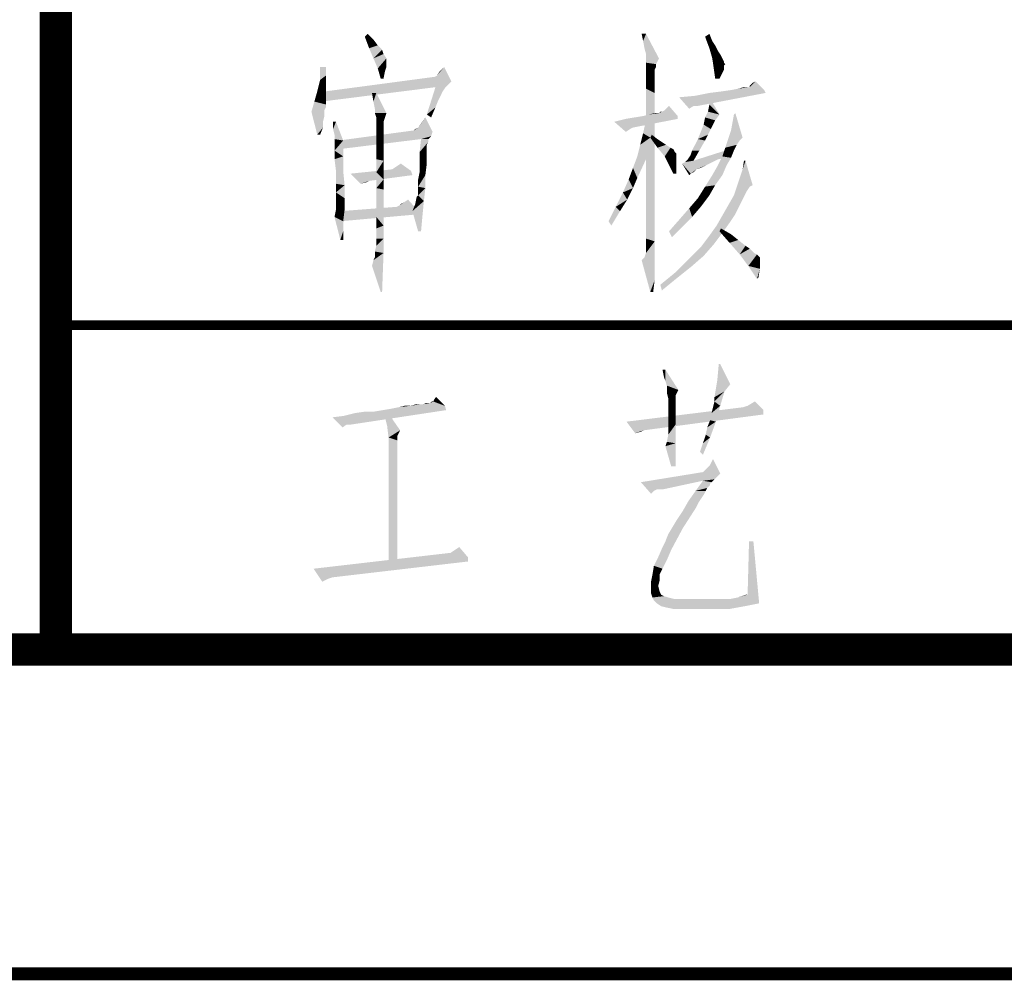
# Model space of a CAD drawing. Header units: millimetres. Extents: x 0 to 840, y 0 to 594.
# Tile 10 of 25: x 469 to 499, y 0 to 29. Entities that reach past the tile are written whole.
import ezdxf

# ---------------------------------------------------------------- set-up
doc = ezdxf.new("R2010")
doc.units = ezdxf.units.MM
doc.header["$LTSCALE"] = 46.2
doc.layers.get('0').update_dxf_attribs({"linetype": 'CONTINUOUS'})
doc.layers.add('C172主面板_DXF_FORMAT', color=7, linetype='CONTINUOUS')

# ---------------------------------------------------------------- blocks, each defined once
blk = doc.blocks.new('*T14')
at = {"color": 1, "linetype": 'Continuous'}
for p, q in [((0, 0), (120, 0)), ((0, 0), (0, -40)), ((30, 0), (30, -40)), ((60, 0), (60, -40)), ((90, 0), (90, -40)), ((120, 0), (120, -40)), ((0, -10), (120, -10)), ((0, -20), (120, -20)), ((0, -30), (120, -30)), ((0, -40), (120, -40))]:
    blk.add_line(p, q, dxfattribs=at)

msp = doc.modelspace()

# ---------------------------------------------------------------- linework, layer by layer
at = {"color": 1, "linetype": 'Continuous'}
for points in [[(479.523, 28.889), (479.612, 28.978), (479.79, 28.8)], [(479.79, 28.8), (479.657, 28.533), (479.523, 28.889)], [(488.19, 28.978), (488.101, 28.756), (488.057, 28.978)], [(488.145, 28.533), (488.101, 28.756), (488.19, 28.978)], [(488.19, 28.356), (488.145, 28.533), (488.19, 28.978)], [(488.19, 28.356), (488.19, 28.978), (488.59, 28.222)], [(490.012, 28.889), (490.145, 28.978), (490.234, 28.756)], [(490.234, 28.756), (490.145, 28.533), (490.012, 28.889)], [(479.79, 28.8), (479.923, 28.622), (479.657, 28.533)], [(479.657, 28.533), (479.923, 28.622), (480.057, 28.489)], [(480.057, 28.489), (479.79, 28.222), (479.657, 28.533)], [(490.234, 28.756), (490.323, 28.622), (490.145, 28.533)], [(490.145, 28.533), (490.323, 28.622), (490.412, 28.444)], [(490.412, 28.444), (490.234, 28.222), (490.145, 28.533)], [(480.057, 28.489), (480.101, 28.356), (479.79, 28.222)], [(479.79, 28.222), (480.101, 28.356), (480.19, 28.222)], [(488.59, 28.222), (488.19, 28.222), (488.19, 28.356)], [(490.412, 28.444), (490.501, 28.311), (490.234, 28.222)], [(490.234, 28.222), (490.501, 28.311), (490.545, 28.222)], [(478.323, 27.956), (478.323, 27.689), (478.145, 27.556)], [(478.323, 27.956), (478.145, 27.556), (478.145, 27.956)], [(480.19, 28.222), (479.923, 27.911), (479.79, 28.222)], [(480.19, 28.222), (480.19, 28.133), (479.923, 27.911)], [(480.19, 28.133), (480.19, 28.089), (479.923, 27.911)], [(480.19, 28.089), (480.19, 27.956), (479.923, 27.911)], [(479.923, 27.911), (480.19, 27.956), (480.145, 27.822)], [(481.745, 27.689), (481.834, 27.822), (481.968, 27.956)], [(481.745, 27.689), (481.968, 27.956), (482.19, 27.511)], [(488.59, 28.222), (488.19, 28.089), (488.19, 28.222)], [(488.19, 28.089), (488.59, 28.222), (488.501, 28.044)], [(488.501, 28.044), (488.19, 27.911), (488.19, 28.089)], [(488.501, 28.044), (488.501, 27.956), (488.19, 27.911)], [(488.19, 27.911), (488.501, 27.956), (488.457, 27.867)], [(490.545, 28.222), (490.279, 27.911), (490.234, 28.222)], [(490.545, 28.222), (490.59, 28.133), (490.279, 27.911)], [(490.59, 28.133), (490.59, 28.089), (490.279, 27.911)], [(490.59, 28.089), (490.634, 28.044), (490.279, 27.911)], [(490.634, 28.044), (490.59, 28), (490.279, 27.911)], [(490.279, 27.911), (490.59, 28), (490.59, 27.867)], [(478.145, 27.556), (478.323, 27.689), (478.323, 27.467)], [(481.657, 27.644), (482.19, 27.511), (478.279, 27.2)], [(481.657, 27.644), (478.279, 27.2), (481.612, 27.644)], [(480.145, 27.822), (480.012, 27.6), (479.923, 27.911)], [(480.012, 27.6), (480.145, 27.822), (480.101, 27.6)], [(482.19, 27.511), (481.657, 27.644), (481.745, 27.689)], [(488.457, 27.867), (488.19, 27.644), (488.19, 27.911)], [(488.457, 27.867), (488.457, 27.733), (488.19, 27.644)], [(488.19, 27.644), (488.457, 27.733), (488.457, 27.511)], [(488.457, 27.511), (488.19, 27.289), (488.19, 27.644)], [(490.59, 27.867), (490.323, 27.6), (490.279, 27.911)], [(490.59, 27.867), (490.545, 27.778), (490.323, 27.6)], [(490.323, 27.6), (490.545, 27.778), (490.457, 27.6)], [(478.323, 27.467), (478.057, 27.2), (478.145, 27.556)], [(478.323, 27.467), (478.323, 27.289), (478.057, 27.2)], [(478.279, 27.2), (481.701, 27.333), (478.19, 26.889)], [(482.19, 27.511), (481.701, 27.333), (478.279, 27.2)], [(482.012, 27.333), (481.923, 27.2), (481.434, 26.489)], [(482.012, 27.333), (481.434, 26.489), (481.701, 27.333)], [(481.701, 27.333), (482.19, 27.511), (482.012, 27.333)], [(488.19, 27.289), (488.457, 27.511), (488.457, 27.156)], [(490.812, 27.244), (491.034, 27.289), (491.39, 27.333)], [(491.834, 27.244), (490.812, 27.244), (491.39, 27.333)], [(491.345, 27.333), (491.39, 27.333), (491.034, 27.289)], [(491.345, 27.333), (491.034, 27.289), (491.212, 27.333)], [(491.39, 27.378), (491.434, 27.422), (491.568, 27.511)], [(491.39, 27.333), (491.39, 27.378), (491.568, 27.511)], [(491.39, 27.333), (491.568, 27.511), (491.834, 27.244)], [(491.434, 27.422), (491.479, 27.467), (491.568, 27.511)], [(478.323, 27.111), (477.968, 26.889), (478.057, 27.2)], [(478.323, 27.111), (478.323, 26.933), (477.968, 26.889)], [(478.057, 27.2), (478.323, 27.289), (478.323, 27.111)], [(479.879, 27.156), (479.79, 26.889), (479.745, 27.156)], [(479.834, 26.667), (479.79, 26.889), (479.879, 27.156)], [(479.834, 26.533), (479.834, 26.667), (479.879, 27.156)], [(479.834, 26.533), (479.879, 27.156), (480.19, 26.533)], [(481.923, 27.2), (481.879, 27.111), (481.434, 26.489)], [(481.879, 27.111), (481.79, 26.933), (481.434, 26.489)], [(488.457, 27.156), (488.19, 26.889), (488.19, 27.289)], [(488.19, 26.889), (488.457, 27.156), (488.457, 26.756)], [(489.212, 27.022), (489.701, 27.067), (491.879, 27.156)], [(489.657, 26.756), (489.212, 27.022), (491.879, 27.156)], [(489.657, 26.756), (489.523, 26.667), (489.212, 27.022)], [(489.657, 26.756), (491.879, 27.156), (489.79, 26.756)], [(491.879, 27.156), (489.701, 27.067), (490.145, 27.156)], [(490.145, 27.156), (490.501, 27.2), (491.834, 27.244)], [(490.145, 27.156), (491.834, 27.244), (491.879, 27.156)], [(490.145, 26.8), (490.145, 27.022), (490.457, 26.489)], [(491.834, 27.244), (490.501, 27.2), (490.812, 27.244)], [(478.323, 26.8), (477.879, 26.578), (477.968, 26.889)], [(478.323, 26.8), (478.323, 26.711), (477.879, 26.578)], [(478.323, 26.711), (478.279, 26.622), (477.879, 26.578)], [(477.968, 26.889), (478.323, 26.933), (478.323, 26.8)], [(481.79, 26.933), (481.701, 26.711), (481.434, 26.489)], [(481.434, 26.489), (481.701, 26.711), (481.568, 26.4)], [(488.457, 26.756), (488.19, 26.4), (488.19, 26.889)], [(488.19, 26.4), (488.457, 26.756), (488.457, 26.267)], [(488.768, 26.622), (488.901, 26.756), (489.168, 26.444)], [(490.457, 26.489), (490.101, 26.578), (490.145, 26.8)], [(477.879, 26.578), (478.279, 26.622), (478.279, 26.444)], [(478.279, 26.444), (478.057, 25.867), (477.879, 26.578)], [(478.279, 26.444), (478.234, 26.267), (478.057, 25.867)], [(480.19, 26.533), (479.879, 26.4), (479.834, 26.533)], [(479.879, 26.4), (480.19, 26.533), (480.145, 26.4)], [(487.568, 26.356), (487.834, 26.4), (489.168, 26.444)], [(487.568, 26.356), (489.168, 26.444), (489.168, 26.356)], [(489.168, 26.444), (487.834, 26.4), (488.101, 26.444)], [(488.101, 26.444), (488.279, 26.489), (488.59, 26.533)], [(489.168, 26.444), (488.101, 26.444), (488.59, 26.533)], [(488.59, 26.533), (488.279, 26.489), (488.457, 26.533)], [(488.59, 26.533), (488.679, 26.578), (488.768, 26.622)], [(489.168, 26.444), (488.59, 26.533), (488.768, 26.622)], [(488.679, 26.578), (488.59, 26.533), (488.634, 26.578)], [(490.457, 26.489), (490.012, 26.4), (490.101, 26.578)], [(490.012, 26.4), (490.457, 26.489), (490.323, 26.311)], [(490.812, 26), (490.901, 26.489), (490.945, 26.533)], [(490.812, 26), (490.945, 26.533), (491.168, 25.778)], [(478.234, 26.267), (478.234, 26.089), (478.057, 25.867)], [(478.634, 26.267), (478.545, 26.044), (478.545, 26.267)], [(478.59, 25.867), (478.545, 26.044), (478.634, 26.267)], [(478.59, 25.733), (478.59, 25.867), (478.634, 26.267)], [(478.59, 25.733), (478.634, 26.267), (478.857, 25.689)], [(480.145, 26.4), (479.879, 26.356), (479.879, 26.4)], [(479.879, 26.356), (480.145, 26.4), (480.101, 26.267)], [(480.101, 26.267), (479.879, 26.222), (479.879, 26.356)], [(479.879, 26.222), (480.101, 26.267), (480.101, 26.133)], [(480.101, 26.133), (479.879, 26.044), (479.879, 26.222)], [(480.101, 26.133), (480.101, 26.089), (479.879, 26.044)], [(481.168, 26.089), (481.257, 26.222), (481.39, 26.4)], [(481.168, 26.089), (481.39, 26.4), (481.612, 25.956)], [(489.168, 26.356), (487.212, 26.267), (487.568, 26.356)], [(487.212, 26.267), (489.168, 26.356), (487.79, 26.089)], [(487.212, 26.267), (487.79, 26.089), (487.701, 26.044)], [(487.701, 26.044), (487.568, 25.956), (487.212, 26.267)], [(488.101, 25.911), (488.19, 26.311), (488.323, 25.778)], [(488.457, 26.267), (488.19, 25.778), (488.19, 26.4)], [(488.19, 25.778), (488.457, 26.267), (488.457, 25.689)], [(490.19, 26.044), (489.79, 25.733), (489.968, 26.178)], [(490.323, 26.311), (489.968, 26.178), (490.012, 26.4)], [(489.968, 26.178), (490.323, 26.311), (490.19, 26.044)], [(478.057, 25.867), (478.234, 26.089), (478.145, 25.867)], [(481.612, 25.956), (478.723, 25.689), (481.034, 26)], [(481.612, 25.956), (481.568, 25.822), (478.723, 25.689)], [(481.568, 25.822), (481.257, 25.733), (478.723, 25.689)], [(479.879, 26.044), (480.101, 26.089), (480.101, 26.044)], [(480.101, 26.044), (480.101, 26), (479.879, 25.778)], [(480.101, 26.044), (479.879, 25.778), (479.879, 26.044)], [(480.101, 26), (480.101, 25.911), (479.879, 25.778)], [(479.879, 25.778), (480.101, 25.911), (480.101, 25.778)], [(481.034, 26), (481.079, 26.044), (481.168, 26.089)], [(481.612, 25.956), (481.034, 26), (481.168, 26.089)], [(481.257, 25.733), (481.568, 25.822), (481.479, 25.733)], [(488.323, 25.778), (488.012, 25.556), (488.101, 25.911)], [(488.323, 25.778), (488.368, 25.867), (488.545, 25.733)], [(490.19, 26.044), (490.101, 25.867), (489.79, 25.733)], [(489.79, 25.733), (490.101, 25.867), (490.012, 25.689)], [(491.168, 25.778), (490.634, 25.467), (490.812, 26)], [(478.857, 25.689), (478.59, 25.644), (478.59, 25.733)], [(478.59, 25.556), (478.59, 25.644), (478.857, 25.689)], [(478.59, 25.378), (478.59, 25.556), (478.857, 25.689)], [(478.59, 25.378), (478.857, 25.689), (478.857, 25.2)], [(478.723, 25.689), (481.257, 25.733), (478.723, 25.422)], [(480.101, 25.778), (480.101, 25.644), (479.879, 25.467)], [(480.101, 25.778), (479.879, 25.467), (479.879, 25.778)], [(479.879, 25.467), (480.101, 25.644), (480.101, 25.467)], [(481.479, 25.733), (481.479, 25.644), (481.212, 25.333)], [(481.479, 25.733), (481.212, 25.333), (481.257, 25.733)], [(481.479, 25.644), (481.434, 25.556), (481.212, 25.333)], [(481.434, 25.556), (481.434, 25.467), (481.212, 25.333)], [(487.923, 25.2), (488.012, 25.556), (488.323, 25.778)], [(487.923, 25.2), (488.323, 25.778), (488.19, 25.111)], [(488.457, 25.689), (488.19, 25.111), (488.19, 25.778)], [(488.19, 25.111), (488.457, 25.689), (488.457, 24.978)], [(488.545, 25.733), (488.545, 25.467), (488.323, 25.778)], [(488.545, 25.733), (488.679, 25.644), (488.545, 25.467)], [(488.679, 25.644), (488.812, 25.556), (488.545, 25.467)], [(488.545, 25.467), (488.812, 25.556), (488.945, 25.467)], [(490.012, 25.689), (489.612, 25.378), (489.79, 25.733)], [(489.612, 25.378), (490.012, 25.689), (489.834, 25.378)], [(491.168, 25.778), (491.079, 25.689), (490.634, 25.467)], [(491.079, 25.689), (490.99, 25.556), (490.634, 25.467)], [(490.634, 25.467), (490.99, 25.556), (490.901, 25.378)], [(478.857, 25.2), (478.59, 25.111), (478.59, 25.378)], [(478.634, 24.756), (478.59, 25.111), (478.857, 25.2)], [(478.634, 24.756), (478.857, 25.2), (478.857, 24.756)], [(480.101, 25.467), (480.101, 25.289), (479.879, 25.111)], [(480.101, 25.467), (479.879, 25.111), (479.879, 25.467)], [(479.879, 25.111), (480.101, 25.289), (480.101, 25.067)], [(481.212, 25.333), (481.434, 25.467), (481.434, 25.289)], [(481.434, 25.289), (481.212, 25.022), (481.212, 25.333)], [(481.212, 25.022), (481.434, 25.289), (481.434, 24.978)], [(488.19, 25.111), (487.79, 24.844), (487.923, 25.2)], [(488.945, 25.467), (488.768, 25.2), (488.545, 25.467)], [(488.945, 25.467), (489.034, 25.422), (488.768, 25.2)], [(489.034, 25.422), (489.079, 25.333), (488.768, 25.2)], [(489.079, 25.333), (489.123, 25.289), (488.768, 25.2)], [(488.768, 25.2), (489.123, 25.289), (489.123, 25.2)], [(489.123, 25.2), (488.901, 24.933), (488.768, 25.2)], [(489.123, 25.2), (489.123, 25.067), (488.901, 24.933)], [(489.479, 25.111), (489.568, 25.244), (489.834, 25.378)], [(489.479, 25.111), (489.834, 25.378), (489.657, 25.067)], [(489.834, 25.378), (489.568, 25.244), (489.612, 25.378)], [(490.634, 25.156), (489.657, 25.067), (490.768, 25.422)], [(490.812, 25.156), (490.412, 24.933), (490.545, 25.2)], [(490.901, 25.378), (490.545, 25.2), (490.634, 25.467)], [(490.545, 25.2), (490.901, 25.378), (490.812, 25.156)], [(480.101, 25.067), (479.879, 24.711), (479.879, 25.111)], [(480.101, 25.067), (480.101, 24.8), (479.879, 24.711)], [(480.945, 24.756), (480.368, 24.8), (480.501, 24.889)], [(480.501, 24.889), (480.634, 24.978), (480.945, 24.756)], [(481.434, 24.978), (481.212, 24.711), (481.212, 25.022)], [(481.212, 24.711), (481.434, 24.978), (481.39, 24.622)], [(487.79, 24.844), (488.19, 25.111), (487.923, 24.533)], [(488.457, 24.978), (488.19, 24.444), (488.19, 25.111)], [(488.19, 24.444), (488.457, 24.978), (488.457, 24.311)], [(488.901, 24.933), (489.123, 25.067), (489.123, 24.889)], [(489.123, 24.889), (489.034, 24.667), (488.901, 24.933)], [(489.034, 24.667), (489.123, 24.889), (489.123, 24.667)], [(490.234, 25.022), (489.301, 24.978), (489.39, 25.022)], [(489.301, 24.978), (490.234, 25.022), (490.057, 24.933)], [(489.301, 24.978), (490.057, 24.933), (489.745, 24.8)], [(489.301, 24.978), (489.745, 24.8), (489.568, 24.667)], [(489.568, 24.667), (489.523, 24.622), (489.301, 24.978)], [(489.657, 25.067), (489.39, 25.022), (489.479, 25.111)], [(489.39, 25.022), (489.657, 25.067), (490.412, 25.111)], [(489.39, 25.022), (490.412, 25.111), (490.234, 25.022)], [(490.634, 25.156), (490.412, 25.111), (489.657, 25.067)], [(490.057, 24.933), (489.879, 24.844), (489.745, 24.8)], [(490.679, 24.933), (490.234, 24.622), (490.412, 24.933)], [(490.234, 24.622), (490.679, 24.933), (490.545, 24.622)], [(490.412, 24.933), (490.812, 25.156), (490.679, 24.933)], [(491.257, 25.067), (491.168, 24.8), (491.212, 25.067)], [(491.168, 24.8), (491.257, 25.067), (491.479, 24.311)], [(478.857, 24.756), (478.634, 24.356), (478.634, 24.756)], [(478.634, 24.356), (478.857, 24.756), (478.901, 24.311)], [(480.945, 24.756), (479.079, 24.667), (480.368, 24.8)], [(479.079, 24.667), (480.945, 24.756), (480.99, 24.622)], [(479.079, 24.667), (480.99, 24.622), (479.657, 24.444)], [(479.657, 24.444), (479.39, 24.356), (479.079, 24.667)], [(479.879, 24.711), (480.101, 24.8), (480.101, 24.489)], [(480.101, 24.489), (479.879, 24.222), (479.879, 24.711)], [(481.39, 24.622), (481.168, 24.489), (481.212, 24.711)], [(481.168, 24.267), (481.168, 24.489), (481.39, 24.622)], [(481.168, 24.267), (481.39, 24.622), (481.39, 24.222)], [(487.923, 24.533), (487.657, 24.489), (487.79, 24.844)], [(489.745, 24.8), (489.657, 24.711), (489.568, 24.667)], [(490.545, 24.622), (490.323, 24.311), (490.012, 24.267)], [(490.545, 24.622), (490.012, 24.267), (490.234, 24.622)], [(491.479, 24.311), (491.079, 24.533), (491.168, 24.8)], [(478.901, 24.311), (478.634, 24.089), (478.634, 24.356)], [(478.634, 24.089), (478.901, 24.311), (478.901, 23.911)], [(479.657, 24.444), (479.568, 24.4), (479.39, 24.356)], [(479.879, 24.222), (480.101, 24.489), (480.101, 24.178)], [(487.79, 24.222), (487.479, 24.089), (487.657, 24.489)], [(487.657, 24.489), (487.923, 24.533), (487.79, 24.222)], [(488.457, 24.311), (488.19, 23.867), (488.19, 24.444)], [(488.19, 23.867), (488.457, 24.311), (488.457, 23.689)], [(490.012, 24.267), (490.323, 24.311), (490.145, 24)], [(491.479, 24.311), (490.99, 24.267), (491.079, 24.533)], [(490.99, 24.267), (491.479, 24.311), (491.39, 24.267)], [(478.901, 23.911), (478.634, 23.867), (478.634, 24.089)], [(480.101, 24.178), (479.879, 23.733), (479.879, 24.222)], [(480.101, 24.178), (480.101, 23.867), (479.879, 23.733)], [(481.345, 23.822), (481.123, 23.956), (481.168, 24)], [(481.39, 24.222), (481.168, 24.133), (481.168, 24.267)], [(481.168, 24), (481.168, 24.133), (481.39, 24.222)], [(481.168, 24), (481.39, 24.222), (481.345, 23.822)], [(487.612, 23.867), (487.257, 23.644), (487.479, 24.089)], [(487.479, 24.089), (487.79, 24.222), (487.612, 23.867)], [(490.145, 24), (489.79, 23.911), (490.012, 24.267)], [(489.79, 23.911), (490.145, 24), (489.879, 23.644)], [(491.212, 23.956), (490.723, 23.689), (490.901, 24)], [(491.39, 24.267), (491.301, 24.133), (490.901, 24)], [(491.39, 24.267), (490.901, 24), (490.99, 24.267)], [(490.901, 24), (491.301, 24.133), (491.212, 23.956)], [(478.634, 23.778), (478.634, 23.867), (478.901, 23.911)], [(478.634, 23.556), (478.634, 23.778), (478.901, 23.911)], [(478.634, 23.556), (478.901, 23.911), (478.901, 23.556)], [(479.879, 23.733), (480.101, 23.867), (480.101, 23.467)], [(480.101, 23.467), (479.879, 23.333), (479.879, 23.733)], [(481.257, 23.422), (480.501, 23.644), (480.59, 23.689)], [(480.59, 23.689), (480.723, 23.778), (480.857, 23.867)], [(480.59, 23.689), (480.857, 23.867), (481.257, 23.422)], [(480.59, 23.689), (480.634, 23.733), (480.723, 23.778)], [(480.99, 23.511), (481.079, 23.733), (481.345, 23.822)], [(480.99, 23.511), (481.345, 23.822), (481.301, 23.378)], [(481.345, 23.822), (481.079, 23.733), (481.123, 23.956)], [(487.257, 23.644), (487.612, 23.867), (487.39, 23.511)], [(488.457, 23.689), (488.19, 23.378), (488.19, 23.867)], [(488.19, 23.378), (488.457, 23.689), (488.457, 23.111)], [(489.879, 23.644), (489.523, 23.6), (489.79, 23.911)], [(491.079, 23.689), (490.945, 23.422), (490.545, 23.378)], [(491.079, 23.689), (490.545, 23.378), (490.723, 23.689)], [(490.723, 23.689), (491.212, 23.956), (491.079, 23.689)], [(478.901, 23.556), (478.59, 23.333), (478.634, 23.556)], [(478.59, 23.333), (478.901, 23.556), (478.857, 23.2)], [(481.257, 23.422), (478.768, 23.511), (480.501, 23.644)], [(481.257, 23.422), (478.768, 23.2), (478.768, 23.511)], [(479.879, 23.333), (480.101, 23.467), (480.101, 23.067)], [(481.301, 23.378), (481.168, 22.889), (480.99, 23.511)], [(481.168, 22.889), (481.301, 23.378), (481.257, 22.889)], [(487.39, 23.511), (487.034, 23.2), (487.257, 23.644)], [(487.034, 23.2), (487.39, 23.511), (487.123, 23.067)], [(488.457, 23.111), (488.19, 22.978), (488.19, 23.378)], [(489.612, 23.333), (489.212, 23.244), (489.523, 23.6)], [(489.523, 23.6), (489.879, 23.644), (489.612, 23.333)], [(490.768, 23.156), (490.368, 23.067), (490.545, 23.378)], [(490.545, 23.378), (490.945, 23.422), (490.768, 23.156)], [(478.857, 23.2), (478.768, 22.622), (478.59, 23.333)], [(478.857, 23.2), (478.857, 22.889), (478.768, 22.622)], [(480.101, 23.067), (479.879, 22.978), (479.879, 23.333)], [(479.879, 22.667), (479.879, 22.978), (480.101, 23.067)], [(479.879, 22.667), (480.101, 23.067), (480.101, 22.667)], [(488.19, 22.667), (488.19, 22.978), (488.457, 23.111)], [(488.19, 22.667), (488.457, 23.111), (488.457, 22.578)], [(489.301, 23.022), (488.901, 22.889), (489.212, 23.244)], [(489.212, 23.244), (489.612, 23.333), (489.301, 23.022)], [(490.545, 22.844), (490.145, 22.756), (490.368, 23.067)], [(490.368, 23.067), (490.768, 23.156), (490.545, 22.844)], [(478.768, 22.622), (478.857, 22.889), (478.857, 22.622)], [(488.901, 22.889), (489.301, 23.022), (488.99, 22.711)], [(490.145, 22.756), (490.545, 22.844), (490.279, 22.489)], [(490.457, 22.889), (490.501, 22.978), (490.812, 22.8)], [(490.812, 22.8), (490.768, 22.533), (490.457, 22.889)], [(490.812, 22.8), (491.034, 22.622), (490.768, 22.533)], [(479.834, 22.267), (479.879, 22.444), (480.101, 22.667)], [(479.834, 22.267), (480.101, 22.667), (480.101, 22.222)], [(480.101, 22.667), (479.879, 22.444), (479.879, 22.667)], [(488.145, 22.089), (488.19, 22.222), (488.457, 22.578)], [(488.145, 22.089), (488.457, 22.578), (488.457, 22.089)], [(488.457, 22.578), (488.19, 22.444), (488.19, 22.667)], [(488.19, 22.267), (488.19, 22.444), (488.457, 22.578)], [(488.19, 22.222), (488.19, 22.267), (488.457, 22.578)], [(490.279, 22.489), (489.879, 22.4), (490.145, 22.756)], [(489.879, 22.4), (490.279, 22.489), (489.968, 22.133)], [(490.768, 22.533), (491.034, 22.622), (491.257, 22.444)], [(491.257, 22.444), (491.079, 22.178), (490.768, 22.533)], [(479.745, 21.822), (479.79, 22), (480.101, 22.222)], [(480.012, 21.022), (479.745, 21.822), (480.101, 22.222)], [(479.79, 22), (479.834, 22.089), (480.101, 22.222)], [(480.101, 22.222), (479.834, 22.133), (479.834, 22.267)], [(479.834, 22.089), (479.834, 22.133), (480.101, 22.222)], [(480.012, 21.022), (480.101, 22.222), (480.057, 21.022)], [(489.968, 22.133), (489.523, 22.044), (489.879, 22.4)], [(491.257, 22.444), (491.39, 22.356), (491.079, 22.178)], [(491.39, 22.356), (491.523, 22.222), (491.079, 22.178)], [(491.079, 22.178), (491.523, 22.222), (491.612, 22.178)], [(491.612, 22.178), (491.345, 21.822), (491.079, 22.178)], [(491.612, 22.178), (491.701, 22.089), (491.345, 21.822)], [(488.457, 22.089), (488.057, 22), (488.145, 22.089)], [(488.057, 22), (488.457, 22.089), (488.457, 21.733)], [(488.457, 21.733), (488.323, 21.022), (488.057, 22)], [(489.612, 21.822), (489.123, 21.644), (489.523, 22.044)], [(489.523, 22.044), (489.968, 22.133), (489.612, 21.822)], [(491.701, 22.089), (491.701, 22), (491.345, 21.822)], [(491.701, 22), (491.701, 21.911), (491.345, 21.822)], [(491.345, 21.822), (491.701, 21.911), (491.701, 21.733)], [(488.457, 21.733), (488.457, 21.378), (488.323, 21.022)], [(489.168, 21.467), (488.634, 21.244), (489.123, 21.644)], [(489.123, 21.644), (489.612, 21.822), (489.168, 21.467)], [(491.701, 21.733), (491.612, 21.422), (491.345, 21.822)], [(491.701, 21.733), (491.657, 21.467), (491.612, 21.422)], [(488.323, 21.022), (488.457, 21.378), (488.412, 21.022)], [(488.634, 21.244), (489.168, 21.467), (488.679, 21.067)], [(488.79, 18.622), (488.745, 18.4), (488.701, 18.622)], [(488.79, 18.267), (488.745, 18.4), (488.79, 18.622)], [(488.834, 18.133), (488.79, 18.267), (488.79, 18.622)], [(488.834, 18.133), (488.79, 18.622), (489.19, 18)], [(490.479, 18.8), (490.39, 18.311), (490.434, 18.8)], [(490.39, 18.311), (490.479, 18.8), (490.79, 18.178)], [(490.79, 18.178), (490.301, 17.778), (490.39, 18.311)], [(489.19, 18), (488.834, 18.044), (488.834, 18.133)], [(489.19, 18), (488.834, 17.911), (488.834, 18.044)], [(488.834, 17.911), (489.19, 18), (489.101, 17.822)], [(489.101, 17.822), (488.879, 17.733), (488.834, 17.911)], [(490.79, 18.178), (490.612, 17.956), (490.301, 17.778)], [(490.301, 17.644), (490.301, 17.778), (490.612, 17.956)], [(490.301, 17.644), (490.612, 17.956), (490.479, 17.511)], [(481.634, 17.644), (481.545, 17.6), (481.59, 17.644)], [(481.99, 17.511), (481.545, 17.6), (481.634, 17.644)], [(481.634, 17.644), (481.679, 17.733), (481.723, 17.778)], [(481.634, 17.644), (481.723, 17.778), (481.99, 17.511)], [(488.879, 17.733), (489.101, 17.822), (489.101, 17.689)], [(489.101, 17.689), (488.879, 17.511), (488.879, 17.733)], [(489.101, 17.689), (489.101, 17.556), (488.879, 17.511)], [(490.479, 17.511), (490.256, 17.467), (490.301, 17.644)], [(491.323, 17.511), (491.545, 17.644), (491.812, 17.378)], [(478.523, 17.156), (478.879, 17.2), (482.034, 17.378)], [(478.967, 16.933), (478.523, 17.156), (482.034, 17.378)], [(478.879, 17.2), (479.234, 17.289), (482.034, 17.378)], [(478.967, 16.933), (482.034, 17.378), (479.101, 16.933)], [(479.234, 17.289), (479.812, 17.333), (482.034, 17.378)], [(479.812, 17.333), (479.234, 17.289), (479.545, 17.333)], [(482.034, 17.378), (479.812, 17.333), (480.079, 17.378)], [(480.079, 17.378), (480.345, 17.422), (481.99, 17.511)], [(480.079, 17.378), (481.99, 17.511), (482.034, 17.378)], [(480.212, 16.889), (480.123, 17.244), (480.212, 17.333)], [(480.212, 16.889), (480.212, 17.333), (480.612, 16.756)], [(480.345, 17.422), (480.567, 17.467), (481.99, 17.511)], [(480.923, 17.511), (481.99, 17.511), (480.567, 17.467)], [(480.923, 17.511), (480.567, 17.467), (480.745, 17.511)], [(481.234, 17.556), (481.323, 17.556), (480.923, 17.511)], [(481.234, 17.556), (480.923, 17.511), (481.101, 17.556)], [(481.99, 17.511), (480.923, 17.511), (481.323, 17.556)], [(481.501, 17.6), (481.545, 17.6), (481.323, 17.556)], [(481.501, 17.6), (481.323, 17.556), (481.412, 17.6)], [(481.99, 17.511), (481.323, 17.556), (481.545, 17.6)], [(491.812, 17.378), (487.59, 17.022), (491.19, 17.467)], [(491.812, 17.378), (491.812, 17.244), (487.59, 17.022)], [(488.879, 17.511), (489.101, 17.556), (489.101, 17.422)], [(489.101, 17.422), (488.879, 17.2), (488.879, 17.511)], [(488.879, 17.2), (489.101, 17.422), (489.101, 17.2)], [(490.167, 17.067), (490.212, 17.289), (490.479, 17.511)], [(490.167, 17.067), (490.479, 17.511), (490.345, 17.022)], [(490.212, 17.289), (490.256, 17.467), (490.479, 17.511)], [(491.812, 17.378), (491.19, 17.467), (491.323, 17.511)], [(478.967, 16.933), (478.834, 16.844), (478.523, 17.156)], [(487.59, 17.022), (491.812, 17.244), (488.123, 16.756)], [(488.123, 16.756), (487.856, 16.667), (487.59, 17.022)], [(489.101, 17.2), (489.101, 16.933), (488.879, 16.889)], [(489.101, 17.2), (488.879, 16.889), (488.879, 17.2)], [(490.034, 16.622), (490.079, 16.844), (490.345, 17.022)], [(490.034, 16.622), (490.345, 17.022), (490.167, 16.533)], [(490.345, 17.022), (490.079, 16.844), (490.167, 17.067)], [(480.612, 16.756), (480.256, 16.533), (480.212, 16.889)], [(480.612, 16.756), (480.523, 16.578), (480.256, 16.533)], [(488.123, 16.756), (488.034, 16.711), (487.856, 16.667)], [(488.834, 16.4), (488.879, 16.622), (489.101, 16.933)], [(488.834, 16.4), (489.101, 16.933), (489.101, 16.356)], [(488.879, 16.622), (488.879, 16.889), (489.101, 16.933)], [(480.256, 16.533), (480.523, 16.578), (480.523, 16.444)], [(480.523, 16.444), (480.256, 12.622), (480.256, 16.533)], [(480.523, 16.444), (480.523, 16.356), (480.256, 12.622)], [(489.101, 16.356), (488.79, 16.267), (488.834, 16.4)], [(489.856, 16.089), (489.945, 16.356), (490.167, 16.533)], [(489.856, 16.089), (490.167, 16.533), (489.945, 16)], [(490.167, 16.533), (489.945, 16.356), (490.034, 16.622)], [(480.523, 16.356), (480.523, 16.267), (480.256, 12.622)], [(480.523, 16.267), (480.523, 16.178), (480.256, 12.622)], [(480.523, 16.178), (480.523, 16.044), (480.256, 12.622)], [(488.967, 15.644), (488.79, 16.267), (489.101, 16.356)], [(488.967, 15.644), (489.101, 16.356), (489.101, 15.644)], [(480.523, 16.044), (480.523, 15.867), (480.256, 12.622)], [(480.523, 15.867), (480.523, 15.689), (480.256, 12.622)], [(490.167, 15.689), (490.256, 15.867), (490.479, 15.422)], [(480.523, 15.689), (480.523, 15.467), (480.256, 12.622)], [(490.479, 15.422), (489.945, 15.467), (489.99, 15.511)], [(490.479, 15.422), (489.99, 15.511), (490.079, 15.6)], [(490.479, 15.422), (490.079, 15.6), (490.167, 15.689)], [(480.523, 15.467), (480.523, 15.2), (480.256, 12.622)], [(480.523, 15.2), (480.523, 14.933), (480.256, 12.622)], [(490.479, 15.422), (488.034, 15.156), (489.945, 15.467)], [(490.479, 15.422), (490.39, 15.333), (488.034, 15.156)], [(490.39, 15.333), (490.301, 15.244), (488.034, 15.156)], [(490.301, 15.244), (489.945, 15.2), (488.034, 15.156)], [(488.523, 14.933), (488.034, 15.156), (489.945, 15.2)], [(488.612, 14.933), (488.523, 14.933), (489.945, 15.2)], [(488.612, 14.933), (489.945, 15.2), (488.701, 14.933)], [(490.212, 15.156), (489.723, 14.889), (489.945, 15.2)], [(489.945, 15.2), (490.301, 15.244), (490.212, 15.156)], [(480.523, 14.933), (480.523, 14.622), (480.256, 12.622)], [(488.034, 15.156), (488.523, 14.933), (488.434, 14.889)], [(488.434, 14.889), (488.345, 14.8), (488.034, 15.156)], [(490.034, 14.889), (489.99, 14.8), (489.501, 14.578)], [(490.034, 14.889), (489.501, 14.578), (489.723, 14.889)], [(490.212, 15.156), (490.167, 15.111), (489.723, 14.889)], [(490.167, 15.111), (490.167, 15.067), (489.723, 14.889)], [(490.167, 15.067), (490.123, 15.022), (489.723, 14.889)], [(490.123, 15.022), (490.079, 14.978), (489.723, 14.889)], [(489.723, 14.889), (490.079, 14.978), (490.034, 14.889)], [(480.523, 14.622), (480.523, 14.267), (480.256, 12.622)], [(489.812, 14.533), (489.323, 14.267), (489.501, 14.578)], [(489.99, 14.8), (489.901, 14.667), (489.501, 14.578)], [(489.501, 14.578), (489.901, 14.667), (489.812, 14.533)], [(480.523, 14.267), (480.523, 13.911), (480.256, 12.622)], [(489.012, 13.778), (489.145, 14), (489.723, 14.356)], [(489.012, 13.778), (489.723, 14.356), (489.323, 13.733)], [(489.145, 14), (489.323, 14.267), (489.723, 14.356)], [(489.812, 14.533), (489.723, 14.356), (489.323, 14.267)], [(480.523, 13.911), (480.523, 13.511), (480.256, 12.622)], [(488.701, 13.156), (488.79, 13.333), (489.323, 13.733)], [(488.701, 13.156), (489.323, 13.733), (488.967, 13.067)], [(488.79, 13.333), (488.879, 13.556), (489.323, 13.733)], [(489.323, 13.733), (488.879, 13.556), (489.012, 13.778)], [(480.523, 13.511), (480.523, 13.067), (480.256, 12.622)], [(480.256, 12.622), (480.523, 13.067), (480.523, 12.622)], [(482.701, 12.844), (482.167, 12.978), (482.301, 13.067)], [(482.301, 13.067), (482.434, 13.156), (482.701, 12.844)], [(488.967, 13.067), (488.567, 12.844), (488.701, 13.156)], [(488.567, 12.844), (488.967, 13.067), (488.834, 12.756)], [(491.501, 13.333), (491.323, 11.689), (491.367, 13.333)], [(491.323, 11.689), (491.501, 13.333), (491.679, 11.422)], [(482.701, 12.844), (477.945, 12.489), (482.167, 12.978)], [(482.701, 12.844), (482.701, 12.711), (477.945, 12.489)], [(488.834, 12.756), (488.434, 12.578), (488.567, 12.844)], [(488.434, 12.578), (488.834, 12.756), (488.701, 12.489)], [(477.945, 12.489), (482.701, 12.711), (478.523, 12.222)], [(477.945, 12.489), (478.523, 12.222), (478.39, 12.178)], [(478.39, 12.178), (478.212, 12.089), (477.945, 12.489)], [(488.701, 12.489), (488.39, 12.311), (488.434, 12.578)], [(488.39, 12.311), (488.701, 12.489), (488.612, 12.311)], [(488.612, 12.311), (488.612, 12.133), (488.345, 12.089)], [(488.612, 12.311), (488.345, 12.089), (488.39, 12.311)], [(488.345, 12.089), (488.612, 12.133), (488.567, 11.956)], [(488.567, 11.956), (488.345, 11.911), (488.345, 12.089)], [(488.345, 11.911), (488.567, 11.956), (488.612, 11.778)], [(488.612, 11.778), (488.345, 11.733), (488.345, 11.911)], [(488.345, 11.733), (488.612, 11.778), (488.656, 11.689)], [(488.656, 11.689), (488.39, 11.6), (488.345, 11.733)], [(488.656, 11.689), (488.745, 11.644), (488.39, 11.6)], [(488.39, 11.6), (488.745, 11.644), (488.879, 11.6)], [(488.879, 11.6), (488.434, 11.511), (488.39, 11.6)], [(488.879, 11.6), (489.056, 11.556), (488.434, 11.511)], [(489.056, 11.556), (490.79, 11.556), (488.434, 11.511)], [(488.523, 11.422), (488.434, 11.511), (490.79, 11.556)], [(491.679, 11.422), (488.523, 11.422), (490.79, 11.556)], [(491.679, 11.422), (490.79, 11.556), (491.012, 11.6)], [(491.012, 11.6), (491.145, 11.644), (491.323, 11.689)], [(491.679, 11.422), (491.012, 11.6), (491.323, 11.689)], [(491.323, 11.689), (491.145, 11.644), (491.279, 11.689)], [(491.679, 11.422), (488.656, 11.333), (488.523, 11.422)], [(488.656, 11.333), (491.679, 11.422), (491.234, 11.333)], [(491.234, 11.333), (488.834, 11.289), (488.656, 11.333)], [(489.056, 11.244), (488.834, 11.289), (491.234, 11.333)], [(489.056, 11.244), (491.234, 11.333), (490.745, 11.244)]]:
    msp.add_solid(points, dxfattribs=at)
at = {"layer": 'C172主面板_DXF_FORMAT', "color": 7, "linetype": 'Continuous', "const_width": 1}
for points in [[(470, 9.5), (470, 100.5)], [(49.5, 10), (830.5, 10)]]:
    msp.add_lwpolyline(points, dxfattribs=at)
at = {"layer": 'C172主面板_DXF_FORMAT', "color": 1, "linetype": 'Continuous'}
for points, const_width in [([(470, 20), (590, 20)], 0.3), ([(-0.2, 0), (840, 0)], 0.4)]:
    msp.add_lwpolyline(points, dxfattribs=dict(at, const_width=const_width))

# ---------------------------------------------------------------- block references
msp.add_blockref('*T14', (469.85, 50))

doc.saveas('drawing.dxf')
